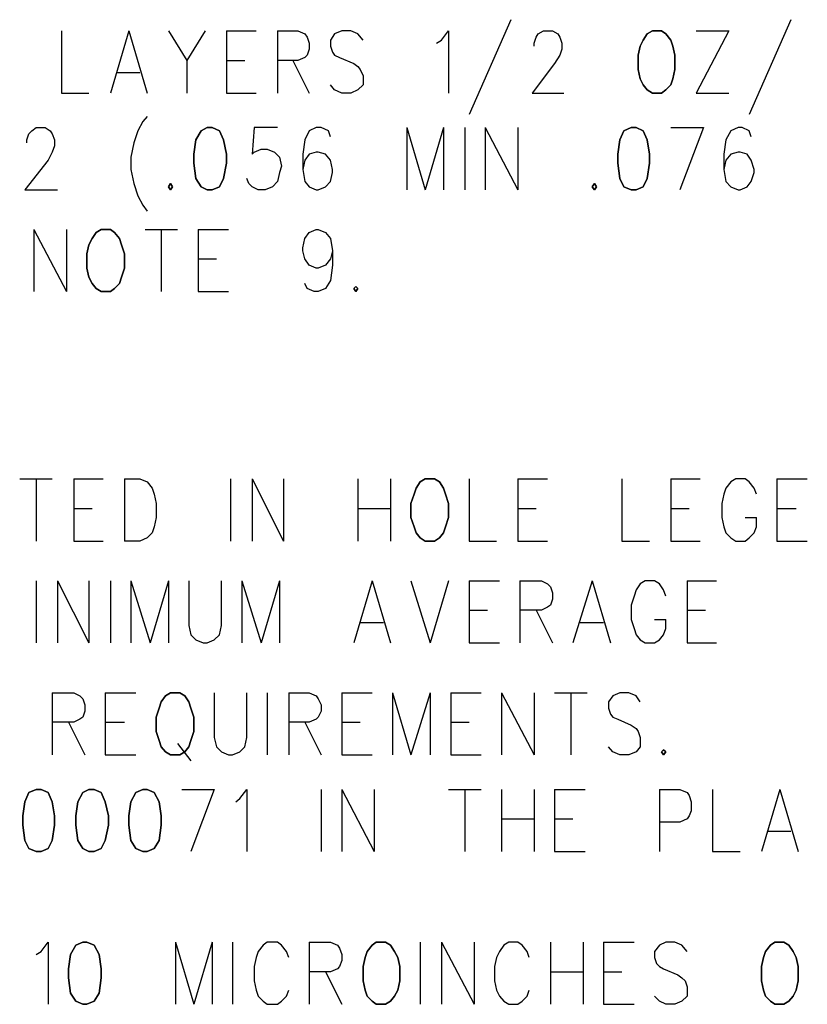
# Model space of a CAD drawing. Extents: x 11.9 to 28.1, y 10.8 to 21.2.
# Tile 30 of 32: x 25.8 to 26.6, y 17.9 to 18.9. Entities that reach past the tile are written whole.
import ezdxf

# ---------------------------------------------------------------- set-up
doc = ezdxf.new("R2010")
doc.units = 0
doc.layers.add('DRILLDWG_pho', color=1, linetype='CONTINUOUS')

msp = doc.modelspace()

# ---------------------------------------------------------------- linework, layer by layer
at = {"layer": 'DRILLDWG_pho'}
for points in [[(26.282, 18.911), (26.241, 18.818)], [(26.557, 18.911), (26.516, 18.818)], [(25.841, 18.9), (25.841, 18.839)], [(25.907, 18.9), (25.889, 18.839)], [(25.907, 18.9), (25.925, 18.839)], [(25.946, 18.9), (25.964, 18.871)], [(25.982, 18.9), (25.964, 18.871)], [(26.003, 18.9), (26.003, 18.839)], [(26.003, 18.9), (26.032, 18.9)], [(26.053, 18.9), (26.053, 18.839)], [(26.053, 18.9), (26.073, 18.9)], [(26.073, 18.9), (26.08, 18.897)], [(26.08, 18.897), (26.082, 18.894)], [(26.109, 18.897), (26.105, 18.891)], [(26.116, 18.9), (26.109, 18.897)], [(26.125, 18.9), (26.116, 18.9)], [(26.132, 18.897), (26.125, 18.9)], [(26.137, 18.891), (26.132, 18.897)], [(26.214, 18.891), (26.221, 18.9)], [(26.221, 18.9), (26.221, 18.839)], [(26.307, 18.894), (26.309, 18.897)], [(26.309, 18.897), (26.314, 18.9)], [(26.314, 18.9), (26.323, 18.9)], [(26.323, 18.9), (26.328, 18.897)], [(26.328, 18.897), (26.33, 18.894)], [(26.496, 18.9), (26.464, 18.839)], [(26.464, 18.9), (26.496, 18.9)], [(26.082, 18.894), (26.084, 18.888)], [(26.084, 18.888), (26.084, 18.882)], [(26.105, 18.891), (26.105, 18.885)], [(26.209, 18.888), (26.214, 18.891)], [(26.305, 18.888), (26.307, 18.894)], [(26.305, 18.885), (26.305, 18.888)], [(26.33, 18.894), (26.332, 18.888)], [(26.332, 18.888), (26.332, 18.882)], [(26.082, 18.876), (26.08, 18.874)], [(26.084, 18.882), (26.082, 18.876)], [(26.105, 18.885), (26.107, 18.879)], [(26.107, 18.879), (26.109, 18.876)], [(26.109, 18.876), (26.114, 18.874)], [(26.33, 18.876), (26.325, 18.868)], [(26.332, 18.882), (26.33, 18.876)], [(25.964, 18.871), (25.964, 18.839)], [(26.003, 18.871), (26.021, 18.871)], [(26.073, 18.871), (26.053, 18.871)], [(26.068, 18.871), (26.084, 18.839)], [(26.08, 18.874), (26.073, 18.871)], [(26.114, 18.874), (26.128, 18.868)], [(26.128, 18.868), (26.132, 18.865)], [(26.325, 18.868), (26.303, 18.839)], [(25.896, 18.859), (25.918, 18.859)], [(26.132, 18.865), (26.134, 18.862)], [(26.134, 18.862), (26.137, 18.856)], [(26.109, 18.842), (26.105, 18.847)], [(26.137, 18.847), (26.132, 18.842)], [(26.137, 18.856), (26.137, 18.847)], [(25.841, 18.839), (25.868, 18.839)], [(26.003, 18.839), (26.032, 18.839)], [(26.116, 18.839), (26.109, 18.842)], [(26.125, 18.839), (26.116, 18.839)], [(26.132, 18.842), (26.125, 18.839)], [(26.303, 18.839), (26.334, 18.839)], [(26.464, 18.839), (26.496, 18.839)], [(25.921, 18.811), (25.916, 18.802)], [(25.925, 18.816), (25.921, 18.811)], [(25.807, 18.793), (25.809, 18.799)], [(25.809, 18.799), (25.812, 18.802)], [(25.812, 18.802), (25.816, 18.805)], [(25.816, 18.805), (25.825, 18.805)], [(25.825, 18.805), (25.83, 18.802)], [(25.83, 18.802), (25.832, 18.799)], [(25.832, 18.799), (25.834, 18.793)], [(25.916, 18.802), (25.912, 18.79)], [(26.03, 18.805), (26.028, 18.779)], [(26.053, 18.805), (26.03, 18.805)], [(26.084, 18.802), (26.08, 18.793)], [(26.091, 18.805), (26.084, 18.802)], [(26.096, 18.805), (26.091, 18.805)], [(26.103, 18.802), (26.096, 18.805)], [(26.105, 18.796), (26.103, 18.802)], [(26.18, 18.805), (26.18, 18.744)], [(26.18, 18.805), (26.198, 18.744)], [(26.216, 18.805), (26.198, 18.744)], [(26.216, 18.805), (26.216, 18.744)], [(26.237, 18.805), (26.237, 18.744)], [(26.257, 18.805), (26.257, 18.744)], [(26.257, 18.805), (26.289, 18.744)], [(26.289, 18.805), (26.289, 18.744)], [(26.439, 18.805), (26.471, 18.805)], [(26.471, 18.805), (26.448, 18.744)], [(26.498, 18.802), (26.493, 18.793)], [(26.505, 18.805), (26.498, 18.802)], [(26.509, 18.805), (26.505, 18.805)], [(26.516, 18.802), (26.509, 18.805)], [(26.518, 18.796), (26.516, 18.802)], [(25.807, 18.79), (25.807, 18.793)], [(25.834, 18.793), (25.834, 18.787)], [(25.912, 18.79), (25.909, 18.776)], [(26.08, 18.793), (26.078, 18.779)], [(26.493, 18.793), (26.491, 18.779)], [(25.832, 18.781), (25.828, 18.773)], [(25.834, 18.787), (25.832, 18.781)], [(26.028, 18.779), (26.03, 18.781)], [(26.03, 18.781), (26.037, 18.784)], [(26.037, 18.784), (26.043, 18.784)], [(26.043, 18.784), (26.05, 18.781)], [(26.05, 18.781), (26.055, 18.776)], [(26.091, 18.781), (26.084, 18.779)], [(26.093, 18.781), (26.091, 18.781)], [(26.1, 18.779), (26.093, 18.781)], [(26.505, 18.781), (26.498, 18.779)], [(26.507, 18.781), (26.505, 18.781)], [(26.514, 18.779), (26.507, 18.781)], [(25.828, 18.773), (25.805, 18.744)], [(25.909, 18.776), (25.909, 18.764)], [(26.055, 18.776), (26.057, 18.767)], [(26.078, 18.779), (26.078, 18.764)], [(26.08, 18.773), (26.078, 18.764)], [(26.084, 18.779), (26.08, 18.773)], [(26.105, 18.773), (26.1, 18.779)], [(26.107, 18.764), (26.105, 18.773)], [(26.491, 18.779), (26.491, 18.764)], [(26.493, 18.773), (26.491, 18.764)], [(26.498, 18.779), (26.493, 18.773)], [(26.518, 18.773), (26.514, 18.779)], [(26.521, 18.764), (26.518, 18.773)], [(25.909, 18.764), (25.912, 18.75)], [(26.055, 18.761), (26.053, 18.752)], [(26.057, 18.767), (26.055, 18.761)], [(26.078, 18.764), (26.08, 18.752)], [(26.105, 18.752), (26.107, 18.761)], [(26.107, 18.761), (26.107, 18.764)], [(26.491, 18.764), (26.493, 18.752)], [(26.518, 18.752), (26.521, 18.761)], [(26.521, 18.761), (26.521, 18.764)], [(26.025, 18.75), (26.023, 18.755)], [(26.053, 18.752), (26.048, 18.747)], [(26.08, 18.752), (26.084, 18.747)], [(26.1, 18.747), (26.105, 18.752)], [(26.493, 18.752), (26.498, 18.747)], [(26.514, 18.747), (26.518, 18.752)], [(25.805, 18.744), (25.837, 18.744)], [(25.912, 18.75), (25.916, 18.738)], [(26.028, 18.747), (26.025, 18.75)], [(26.034, 18.744), (26.028, 18.747)], [(26.041, 18.744), (26.034, 18.744)], [(26.048, 18.747), (26.041, 18.744)], [(26.084, 18.747), (26.091, 18.744)], [(26.091, 18.744), (26.093, 18.744)], [(26.093, 18.744), (26.1, 18.747)], [(26.498, 18.747), (26.505, 18.744)], [(26.505, 18.744), (26.507, 18.744)], [(26.507, 18.744), (26.514, 18.747)], [(25.916, 18.738), (25.921, 18.729)], [(25.921, 18.729), (25.925, 18.723)], [(25.814, 18.705), (25.814, 18.644)], [(25.814, 18.705), (25.846, 18.644)], [(25.846, 18.705), (25.846, 18.644)], [(25.923, 18.705), (25.955, 18.705)], [(25.939, 18.705), (25.939, 18.644)], [(25.975, 18.705), (25.975, 18.644)], [(25.975, 18.705), (26.005, 18.705)], [(26.08, 18.696), (26.084, 18.702)], [(26.084, 18.702), (26.091, 18.705)], [(26.091, 18.705), (26.093, 18.705)], [(26.093, 18.705), (26.1, 18.702)], [(26.1, 18.702), (26.105, 18.696)], [(26.078, 18.687), (26.08, 18.696)], [(26.105, 18.696), (26.107, 18.684)], [(26.078, 18.684), (26.078, 18.687)], [(26.08, 18.676), (26.078, 18.684)], [(26.107, 18.684), (26.105, 18.676)], [(26.107, 18.684), (26.107, 18.67)], [(25.975, 18.676), (25.993, 18.676)], [(26.084, 18.67), (26.08, 18.676)], [(26.105, 18.676), (26.1, 18.67)], [(26.091, 18.667), (26.084, 18.67)], [(26.093, 18.667), (26.091, 18.667)], [(26.1, 18.67), (26.093, 18.667)], [(26.107, 18.67), (26.105, 18.655)], [(26.105, 18.655), (26.1, 18.647)], [(25.975, 18.644), (26.005, 18.644)], [(26.082, 18.647), (26.08, 18.652)], [(26.089, 18.644), (26.082, 18.647)], [(26.093, 18.644), (26.089, 18.644)], [(26.1, 18.647), (26.093, 18.644)], [(25.8, 18.46), (25.832, 18.46)], [(25.816, 18.46), (25.816, 18.399)], [(25.853, 18.46), (25.853, 18.399)], [(25.853, 18.46), (25.882, 18.46)], [(25.903, 18.46), (25.903, 18.399)], [(25.903, 18.46), (25.918, 18.46)], [(25.918, 18.46), (25.925, 18.457)], [(25.925, 18.457), (25.93, 18.451)], [(25.93, 18.451), (25.932, 18.445)], [(26.007, 18.46), (26.007, 18.399)], [(26.028, 18.46), (26.028, 18.399)], [(26.028, 18.46), (26.059, 18.399)], [(26.059, 18.46), (26.059, 18.399)], [(26.132, 18.46), (26.132, 18.399)], [(26.164, 18.46), (26.164, 18.399)], [(26.241, 18.46), (26.241, 18.399)], [(26.289, 18.46), (26.289, 18.399)], [(26.289, 18.46), (26.318, 18.46)], [(26.391, 18.46), (26.391, 18.399)], [(26.439, 18.46), (26.439, 18.399)], [(26.439, 18.46), (26.468, 18.46)], [(26.493, 18.451), (26.491, 18.445)], [(26.498, 18.457), (26.493, 18.451)], [(26.503, 18.46), (26.498, 18.457)], [(26.512, 18.46), (26.503, 18.46)], [(26.516, 18.457), (26.512, 18.46)], [(26.521, 18.451), (26.516, 18.457)], [(26.523, 18.445), (26.521, 18.451)], [(26.543, 18.46), (26.543, 18.399)], [(26.543, 18.46), (26.573, 18.46)], [(25.932, 18.445), (25.934, 18.436)], [(26.491, 18.445), (26.489, 18.436)], [(25.934, 18.436), (25.934, 18.422)], [(26.489, 18.436), (26.489, 18.422)], [(25.853, 18.431), (25.871, 18.431)], [(25.934, 18.422), (25.932, 18.413)], [(26.132, 18.431), (26.164, 18.431)], [(26.289, 18.431), (26.307, 18.431)], [(26.439, 18.431), (26.457, 18.431)], [(26.489, 18.422), (26.491, 18.413)], [(26.512, 18.422), (26.523, 18.422)], [(26.523, 18.413), (26.523, 18.422)], [(26.543, 18.431), (26.562, 18.431)], [(25.932, 18.413), (25.93, 18.407)], [(26.491, 18.413), (26.493, 18.407)], [(26.521, 18.407), (26.523, 18.413)], [(25.93, 18.407), (25.925, 18.402)], [(26.493, 18.407), (26.498, 18.402)], [(26.516, 18.402), (26.521, 18.407)], [(25.853, 18.399), (25.882, 18.399)], [(25.918, 18.399), (25.903, 18.399)], [(25.925, 18.402), (25.918, 18.399)], [(26.241, 18.399), (26.268, 18.399)], [(26.289, 18.399), (26.318, 18.399)], [(26.391, 18.399), (26.418, 18.399)], [(26.439, 18.399), (26.468, 18.399)], [(26.498, 18.402), (26.503, 18.399)], [(26.503, 18.399), (26.512, 18.399)], [(26.512, 18.399), (26.516, 18.402)], [(26.543, 18.399), (26.573, 18.399)], [(25.816, 18.36), (25.816, 18.299)], [(25.837, 18.36), (25.837, 18.299)], [(25.837, 18.36), (25.868, 18.299)], [(25.868, 18.36), (25.868, 18.299)], [(25.889, 18.36), (25.889, 18.299)], [(25.909, 18.36), (25.909, 18.299)], [(25.909, 18.36), (25.928, 18.299)], [(25.946, 18.36), (25.928, 18.299)], [(25.946, 18.36), (25.946, 18.299)], [(25.966, 18.36), (25.966, 18.316)], [(25.998, 18.316), (25.998, 18.36)], [(26.018, 18.36), (26.018, 18.299)], [(26.018, 18.36), (26.037, 18.299)], [(26.055, 18.36), (26.037, 18.299)], [(26.055, 18.36), (26.055, 18.299)], [(26.146, 18.36), (26.128, 18.299)], [(26.146, 18.36), (26.164, 18.299)], [(26.184, 18.36), (26.203, 18.299)], [(26.221, 18.36), (26.203, 18.299)], [(26.241, 18.36), (26.241, 18.299)], [(26.241, 18.36), (26.271, 18.36)], [(26.291, 18.36), (26.291, 18.299)], [(26.291, 18.36), (26.312, 18.36)], [(26.312, 18.36), (26.318, 18.357)], [(26.318, 18.357), (26.321, 18.354)], [(26.321, 18.354), (26.323, 18.348)], [(26.362, 18.36), (26.343, 18.299)], [(26.362, 18.36), (26.38, 18.299)], [(26.409, 18.357), (26.405, 18.351)], [(26.414, 18.36), (26.409, 18.357)], [(26.423, 18.36), (26.414, 18.36)], [(26.428, 18.357), (26.423, 18.36)], [(26.432, 18.351), (26.428, 18.357)], [(26.455, 18.36), (26.455, 18.299)], [(26.455, 18.36), (26.484, 18.36)], [(26.323, 18.348), (26.323, 18.342)], [(26.403, 18.345), (26.4, 18.336)], [(26.405, 18.351), (26.403, 18.345)], [(26.434, 18.345), (26.432, 18.351)], [(26.321, 18.336), (26.318, 18.334)], [(26.323, 18.342), (26.321, 18.336)], [(26.4, 18.336), (26.4, 18.322)], [(26.241, 18.331), (26.259, 18.331)], [(26.312, 18.331), (26.291, 18.331)], [(26.307, 18.331), (26.323, 18.299)], [(26.318, 18.334), (26.312, 18.331)], [(26.455, 18.331), (26.473, 18.331)], [(25.966, 18.316), (25.968, 18.307)], [(25.996, 18.307), (25.998, 18.316)], [(26.134, 18.319), (26.157, 18.319)], [(26.35, 18.319), (26.373, 18.319)], [(26.4, 18.322), (26.403, 18.313)], [(26.423, 18.322), (26.434, 18.322)], [(26.434, 18.313), (26.434, 18.322)], [(25.968, 18.307), (25.973, 18.302)], [(25.991, 18.302), (25.996, 18.307)], [(26.403, 18.313), (26.405, 18.307)], [(26.405, 18.307), (26.409, 18.302)], [(26.428, 18.302), (26.432, 18.307)], [(26.432, 18.307), (26.434, 18.313)], [(25.973, 18.302), (25.98, 18.299)], [(25.98, 18.299), (25.984, 18.299)], [(25.984, 18.299), (25.991, 18.302)], [(26.241, 18.299), (26.271, 18.299)], [(26.409, 18.302), (26.414, 18.299)], [(26.414, 18.299), (26.423, 18.299)], [(26.423, 18.299), (26.428, 18.302)], [(26.455, 18.299), (26.484, 18.299)], [(25.832, 18.25), (25.832, 18.189)], [(25.832, 18.25), (25.853, 18.25)], [(25.853, 18.25), (25.859, 18.247)], [(25.884, 18.25), (25.884, 18.189)], [(25.884, 18.25), (25.914, 18.25)], [(25.991, 18.25), (25.991, 18.206)], [(26.023, 18.206), (26.023, 18.25)], [(26.043, 18.25), (26.043, 18.189)], [(26.064, 18.25), (26.064, 18.189)], [(26.064, 18.25), (26.084, 18.25)], [(26.084, 18.25), (26.091, 18.247)], [(26.116, 18.25), (26.116, 18.189)], [(26.116, 18.25), (26.146, 18.25)], [(26.166, 18.25), (26.166, 18.189)], [(26.166, 18.25), (26.184, 18.189)], [(26.203, 18.25), (26.184, 18.189)], [(26.203, 18.25), (26.203, 18.189)], [(26.223, 18.25), (26.223, 18.189)], [(26.223, 18.25), (26.253, 18.25)], [(26.273, 18.25), (26.273, 18.189)], [(26.273, 18.25), (26.305, 18.189)], [(26.305, 18.25), (26.305, 18.189)], [(26.325, 18.25), (26.357, 18.25)], [(26.341, 18.25), (26.341, 18.189)], [(26.389, 18.25), (26.382, 18.247)], [(26.398, 18.25), (26.389, 18.25)], [(26.405, 18.247), (26.398, 18.25)], [(25.859, 18.247), (25.862, 18.244)], [(25.862, 18.244), (25.864, 18.238)], [(25.864, 18.238), (25.864, 18.232)], [(26.091, 18.247), (26.093, 18.244)], [(26.093, 18.244), (26.096, 18.238)], [(26.096, 18.238), (26.096, 18.232)], [(26.382, 18.247), (26.378, 18.241)], [(26.378, 18.241), (26.378, 18.235)], [(26.409, 18.241), (26.405, 18.247)], [(25.864, 18.232), (25.862, 18.226)], [(26.096, 18.232), (26.093, 18.226)], [(26.378, 18.235), (26.38, 18.229)], [(26.38, 18.229), (26.382, 18.226)], [(25.853, 18.221), (25.832, 18.221)], [(25.848, 18.221), (25.864, 18.189)], [(25.859, 18.224), (25.853, 18.221)], [(25.862, 18.226), (25.859, 18.224)], [(25.884, 18.221), (25.903, 18.221)], [(26.084, 18.221), (26.064, 18.221)], [(26.08, 18.221), (26.096, 18.189)], [(26.091, 18.224), (26.084, 18.221)], [(26.093, 18.226), (26.091, 18.224)], [(26.116, 18.221), (26.134, 18.221)], [(26.223, 18.221), (26.241, 18.221)], [(26.382, 18.226), (26.387, 18.224)], [(26.387, 18.224), (26.4, 18.218)], [(26.4, 18.218), (26.405, 18.215)], [(26.405, 18.215), (26.407, 18.212)], [(26.407, 18.212), (26.409, 18.206)], [(25.955, 18.2), (25.968, 18.183)], [(25.991, 18.206), (25.993, 18.197)], [(26.021, 18.197), (26.023, 18.206)], [(26.409, 18.206), (26.409, 18.197)], [(25.993, 18.197), (25.998, 18.192)], [(25.998, 18.192), (26.005, 18.189)], [(26.009, 18.189), (26.016, 18.192)], [(26.016, 18.192), (26.021, 18.197)], [(26.382, 18.192), (26.378, 18.197)], [(26.389, 18.189), (26.382, 18.192)], [(26.405, 18.192), (26.398, 18.189)], [(26.409, 18.197), (26.405, 18.192)], [(25.884, 18.189), (25.914, 18.189)], [(26.005, 18.189), (26.009, 18.189)], [(26.116, 18.189), (26.146, 18.189)], [(26.223, 18.189), (26.253, 18.189)], [(26.398, 18.189), (26.389, 18.189)], [(25.959, 18.155), (25.991, 18.155)], [(25.991, 18.155), (25.968, 18.094)], [(26.016, 18.146), (26.023, 18.155)], [(26.023, 18.155), (26.023, 18.094)], [(26.096, 18.155), (26.096, 18.094)], [(26.116, 18.155), (26.116, 18.094)], [(26.116, 18.155), (26.148, 18.094)], [(26.148, 18.155), (26.148, 18.094)], [(26.221, 18.155), (26.253, 18.155)], [(26.237, 18.155), (26.237, 18.094)], [(26.273, 18.155), (26.273, 18.094)], [(26.305, 18.155), (26.305, 18.094)], [(26.325, 18.155), (26.325, 18.094)], [(26.325, 18.155), (26.355, 18.155)], [(26.428, 18.155), (26.428, 18.094)], [(26.428, 18.155), (26.448, 18.155)], [(26.448, 18.155), (26.455, 18.152)], [(26.455, 18.152), (26.457, 18.149)], [(26.48, 18.155), (26.48, 18.094)], [(26.546, 18.155), (26.528, 18.094)], [(26.546, 18.155), (26.564, 18.094)], [(26.012, 18.143), (26.016, 18.146)], [(26.457, 18.149), (26.459, 18.143)], [(26.459, 18.143), (26.459, 18.134)], [(26.459, 18.134), (26.457, 18.129)], [(26.273, 18.126), (26.305, 18.126)], [(26.325, 18.126), (26.343, 18.126)], [(26.448, 18.123), (26.428, 18.123)], [(26.455, 18.126), (26.448, 18.123)], [(26.457, 18.129), (26.455, 18.126)], [(26.534, 18.114), (26.557, 18.114)], [(26.325, 18.094), (26.355, 18.094)], [(26.48, 18.094), (26.507, 18.094)], [(25.816, 17.993), (25.821, 17.996)], [(25.821, 17.996), (25.828, 18.005)], [(25.828, 18.005), (25.828, 17.944)], [(25.953, 18.005), (25.953, 17.944)], [(25.953, 18.005), (25.971, 17.944)], [(25.989, 18.005), (25.971, 17.944)], [(25.989, 18.005), (25.989, 17.944)], [(26.009, 18.005), (26.009, 17.944)], [(26.034, 17.996), (26.032, 17.99)], [(26.039, 18.002), (26.034, 17.996)], [(26.043, 18.005), (26.039, 18.002)], [(26.053, 18.005), (26.043, 18.005)], [(26.057, 18.002), (26.053, 18.005)], [(26.062, 17.996), (26.057, 18.002)], [(26.064, 17.99), (26.062, 17.996)], [(26.084, 18.005), (26.084, 17.944)], [(26.084, 18.005), (26.105, 18.005)], [(26.105, 18.005), (26.112, 18.002)], [(26.112, 18.002), (26.114, 17.999)], [(26.114, 17.999), (26.116, 17.993)], [(26.193, 18.005), (26.193, 17.944)], [(26.214, 18.005), (26.214, 17.944)], [(26.214, 18.005), (26.246, 17.944)], [(26.246, 18.005), (26.246, 17.944)], [(26.271, 17.996), (26.268, 17.99)], [(26.275, 18.002), (26.271, 17.996)], [(26.28, 18.005), (26.275, 18.002)], [(26.289, 18.005), (26.28, 18.005)], [(26.293, 18.002), (26.289, 18.005)], [(26.298, 17.996), (26.293, 18.002)], [(26.3, 17.99), (26.298, 17.996)], [(26.321, 18.005), (26.321, 17.944)], [(26.353, 18.005), (26.353, 17.944)], [(26.373, 18.005), (26.373, 17.944)], [(26.373, 18.005), (26.403, 18.005)], [(26.428, 18.002), (26.423, 17.996)], [(26.423, 17.996), (26.423, 17.99)], [(26.434, 18.005), (26.428, 18.002)], [(26.443, 18.005), (26.434, 18.005)], [(26.45, 18.002), (26.443, 18.005)], [(26.455, 17.996), (26.45, 18.002)], [(26.032, 17.99), (26.03, 17.981)], [(26.116, 17.987), (26.114, 17.981)], [(26.116, 17.993), (26.116, 17.987)], [(26.268, 17.99), (26.266, 17.981)], [(26.423, 17.99), (26.425, 17.984)], [(26.03, 17.981), (26.03, 17.967)], [(26.112, 17.979), (26.105, 17.976)], [(26.114, 17.981), (26.112, 17.979)], [(26.266, 17.981), (26.266, 17.967)], [(26.425, 17.984), (26.428, 17.981)], [(26.428, 17.981), (26.432, 17.979)], [(26.432, 17.979), (26.446, 17.973)], [(26.03, 17.967), (26.032, 17.958)], [(26.105, 17.976), (26.084, 17.976)], [(26.1, 17.976), (26.116, 17.944)], [(26.266, 17.967), (26.268, 17.958)], [(26.321, 17.976), (26.353, 17.976)], [(26.373, 17.976), (26.391, 17.976)], [(26.446, 17.973), (26.45, 17.97)], [(26.45, 17.97), (26.453, 17.967)], [(26.453, 17.967), (26.455, 17.961)], [(26.032, 17.958), (26.034, 17.952)], [(26.062, 17.952), (26.064, 17.958)], [(26.268, 17.958), (26.271, 17.952)], [(26.298, 17.952), (26.3, 17.958)], [(26.455, 17.961), (26.455, 17.952)], [(26.034, 17.952), (26.039, 17.947)], [(26.057, 17.947), (26.062, 17.952)], [(26.271, 17.952), (26.275, 17.947)], [(26.293, 17.947), (26.298, 17.952)], [(26.428, 17.947), (26.423, 17.952)], [(26.455, 17.952), (26.45, 17.947)], [(26.039, 17.947), (26.043, 17.944)], [(26.043, 17.944), (26.053, 17.944)], [(26.053, 17.944), (26.057, 17.947)], [(26.275, 17.947), (26.28, 17.944)], [(26.28, 17.944), (26.289, 17.944)], [(26.289, 17.944), (26.293, 17.947)], [(26.373, 17.944), (26.403, 17.944)], [(26.434, 17.944), (26.428, 17.947)], [(26.443, 17.944), (26.434, 17.944)], [(26.45, 17.947), (26.443, 17.944)]]:
    msp.add_lwpolyline(points, dxfattribs=at)
for points in [[(26.416, 18.897), (26.412, 18.891)], [(26.421, 18.9), (26.416, 18.897)], [(26.43, 18.9), (26.421, 18.9)], [(26.434, 18.897), (26.43, 18.9)], [(26.439, 18.891), (26.434, 18.897)], [(26.412, 18.891), (26.409, 18.885)], [(26.441, 18.885), (26.439, 18.891)], [(26.409, 18.885), (26.407, 18.876)], [(26.407, 18.876), (26.407, 18.862)], [(26.443, 18.876), (26.441, 18.885)], [(26.443, 18.862), (26.443, 18.876)], [(26.407, 18.862), (26.409, 18.853)], [(26.441, 18.853), (26.443, 18.862)], [(26.409, 18.853), (26.412, 18.847)], [(26.412, 18.847), (26.416, 18.842)], [(26.434, 18.842), (26.439, 18.847)], [(26.439, 18.847), (26.441, 18.853)], [(26.416, 18.842), (26.421, 18.839)], [(26.421, 18.839), (26.43, 18.839)], [(26.43, 18.839), (26.434, 18.842)], [(25.978, 18.802), (25.973, 18.793)], [(25.984, 18.805), (25.978, 18.802)], [(25.989, 18.805), (25.984, 18.805)], [(25.996, 18.802), (25.989, 18.805)], [(26, 18.793), (25.996, 18.802)], [(26.393, 18.802), (26.389, 18.793)], [(26.4, 18.805), (26.393, 18.802)], [(26.405, 18.805), (26.4, 18.805)], [(26.412, 18.802), (26.405, 18.805)], [(26.416, 18.793), (26.412, 18.802)], [(25.973, 18.793), (25.971, 18.779)], [(26.003, 18.779), (26, 18.793)], [(26.389, 18.793), (26.387, 18.779)], [(26.418, 18.779), (26.416, 18.793)], [(25.971, 18.779), (25.971, 18.77)], [(25.971, 18.77), (25.973, 18.755)], [(26, 18.755), (26.003, 18.77)], [(26.003, 18.77), (26.003, 18.779)], [(26.387, 18.779), (26.387, 18.77)], [(26.387, 18.77), (26.389, 18.755)], [(26.416, 18.755), (26.418, 18.77)], [(26.418, 18.77), (26.418, 18.779)], [(25.973, 18.755), (25.978, 18.747)], [(25.996, 18.747), (26, 18.755)], [(26.389, 18.755), (26.393, 18.747)], [(26.412, 18.747), (26.416, 18.755)], [(25.948, 18.75), (25.946, 18.747)], [(25.946, 18.747), (25.948, 18.744)], [(25.95, 18.747), (25.948, 18.75)], [(25.948, 18.744), (25.95, 18.747)], [(25.978, 18.747), (25.984, 18.744)], [(25.984, 18.744), (25.989, 18.744)], [(25.989, 18.744), (25.996, 18.747)], [(26.364, 18.75), (26.362, 18.747)], [(26.362, 18.747), (26.364, 18.744)], [(26.366, 18.747), (26.364, 18.75)], [(26.364, 18.744), (26.366, 18.747)], [(26.393, 18.747), (26.4, 18.744)], [(26.4, 18.744), (26.405, 18.744)], [(26.405, 18.744), (26.412, 18.747)], [(25.875, 18.702), (25.871, 18.696)], [(25.88, 18.705), (25.875, 18.702)], [(25.889, 18.705), (25.88, 18.705)], [(25.893, 18.702), (25.889, 18.705)], [(25.898, 18.696), (25.893, 18.702)], [(25.871, 18.696), (25.868, 18.69)], [(25.9, 18.69), (25.898, 18.696)], [(25.868, 18.69), (25.866, 18.681)], [(25.903, 18.681), (25.9, 18.69)], [(25.866, 18.681), (25.866, 18.667)], [(25.903, 18.667), (25.903, 18.681)], [(25.866, 18.667), (25.868, 18.658)], [(25.9, 18.658), (25.903, 18.667)], [(25.868, 18.658), (25.871, 18.652)], [(25.898, 18.652), (25.9, 18.658)], [(25.871, 18.652), (25.875, 18.647)], [(25.875, 18.647), (25.88, 18.644)], [(25.88, 18.644), (25.889, 18.644)], [(25.889, 18.644), (25.893, 18.647)], [(25.893, 18.647), (25.898, 18.652)], [(26.13, 18.649), (26.128, 18.647)], [(26.128, 18.647), (26.13, 18.644)], [(26.132, 18.647), (26.13, 18.649)], [(26.13, 18.644), (26.132, 18.647)], [(26.189, 18.451), (26.187, 18.445)], [(26.193, 18.457), (26.189, 18.451)], [(26.198, 18.46), (26.193, 18.457)], [(26.207, 18.46), (26.198, 18.46)], [(26.212, 18.457), (26.207, 18.46)], [(26.216, 18.451), (26.212, 18.457)], [(26.218, 18.445), (26.216, 18.451)], [(26.187, 18.445), (26.184, 18.436)], [(26.221, 18.436), (26.218, 18.445)], [(26.184, 18.436), (26.184, 18.422)], [(26.221, 18.422), (26.221, 18.436)], [(26.184, 18.422), (26.187, 18.413)], [(26.218, 18.413), (26.221, 18.422)], [(26.187, 18.413), (26.189, 18.407)], [(26.216, 18.407), (26.218, 18.413)], [(26.189, 18.407), (26.193, 18.402)], [(26.212, 18.402), (26.216, 18.407)], [(26.193, 18.402), (26.198, 18.399)], [(26.198, 18.399), (26.207, 18.399)], [(26.207, 18.399), (26.212, 18.402)], [(25.948, 18.25), (25.943, 18.247)], [(25.957, 18.25), (25.948, 18.25)], [(25.962, 18.247), (25.957, 18.25)], [(25.939, 18.241), (25.937, 18.235)], [(25.943, 18.247), (25.939, 18.241)], [(25.966, 18.241), (25.962, 18.247)], [(25.968, 18.235), (25.966, 18.241)], [(25.937, 18.235), (25.934, 18.226)], [(25.971, 18.226), (25.968, 18.235)], [(25.934, 18.226), (25.934, 18.212)], [(25.971, 18.212), (25.971, 18.226)], [(25.934, 18.212), (25.937, 18.203)], [(25.968, 18.203), (25.971, 18.212)], [(25.937, 18.203), (25.939, 18.197)], [(25.966, 18.197), (25.968, 18.203)], [(25.939, 18.197), (25.943, 18.192)], [(25.943, 18.192), (25.948, 18.189)], [(25.957, 18.189), (25.962, 18.192)], [(25.962, 18.192), (25.966, 18.197)], [(26.432, 18.194), (26.43, 18.192)], [(26.43, 18.192), (26.432, 18.189)], [(26.434, 18.192), (26.432, 18.194)], [(26.432, 18.189), (26.434, 18.192)], [(25.948, 18.189), (25.957, 18.189)], [(25.809, 18.152), (25.805, 18.143)], [(25.816, 18.155), (25.809, 18.152)], [(25.821, 18.155), (25.816, 18.155)], [(25.828, 18.152), (25.821, 18.155)], [(25.832, 18.143), (25.828, 18.152)], [(25.862, 18.152), (25.857, 18.143)], [(25.868, 18.155), (25.862, 18.152)], [(25.873, 18.155), (25.868, 18.155)], [(25.88, 18.152), (25.873, 18.155)], [(25.884, 18.143), (25.88, 18.152)], [(25.914, 18.152), (25.909, 18.143)], [(25.921, 18.155), (25.914, 18.152)], [(25.925, 18.155), (25.921, 18.155)], [(25.932, 18.152), (25.925, 18.155)], [(25.937, 18.143), (25.932, 18.152)], [(25.805, 18.143), (25.803, 18.129)], [(25.834, 18.129), (25.832, 18.143)], [(25.857, 18.143), (25.855, 18.129)], [(25.887, 18.129), (25.884, 18.143)], [(25.909, 18.143), (25.907, 18.129)], [(25.939, 18.129), (25.937, 18.143)], [(25.803, 18.129), (25.803, 18.12)], [(25.834, 18.12), (25.834, 18.129)], [(25.855, 18.129), (25.855, 18.12)], [(25.887, 18.12), (25.887, 18.129)], [(25.907, 18.129), (25.907, 18.12)], [(25.939, 18.12), (25.939, 18.129)], [(25.803, 18.12), (25.805, 18.105)], [(25.832, 18.105), (25.834, 18.12)], [(25.855, 18.12), (25.857, 18.105)], [(25.884, 18.105), (25.887, 18.12)], [(25.907, 18.12), (25.909, 18.105)], [(25.937, 18.105), (25.939, 18.12)], [(25.805, 18.105), (25.809, 18.097)], [(25.828, 18.097), (25.832, 18.105)], [(25.857, 18.105), (25.862, 18.097)], [(25.88, 18.097), (25.884, 18.105)], [(25.909, 18.105), (25.914, 18.097)], [(25.932, 18.097), (25.937, 18.105)], [(25.809, 18.097), (25.816, 18.094)], [(25.816, 18.094), (25.821, 18.094)], [(25.821, 18.094), (25.828, 18.097)], [(25.862, 18.097), (25.868, 18.094)], [(25.868, 18.094), (25.873, 18.094)], [(25.873, 18.094), (25.88, 18.097)], [(25.914, 18.097), (25.921, 18.094)], [(25.921, 18.094), (25.925, 18.094)], [(25.925, 18.094), (25.932, 18.097)], [(25.855, 18.002), (25.85, 17.993)], [(25.862, 18.005), (25.855, 18.002)], [(25.866, 18.005), (25.862, 18.005)], [(25.873, 18.002), (25.866, 18.005)], [(25.878, 17.993), (25.873, 18.002)], [(26.141, 17.996), (26.139, 17.99)], [(26.146, 18.002), (26.141, 17.996)], [(26.15, 18.005), (26.146, 18.002)], [(26.159, 18.005), (26.15, 18.005)], [(26.164, 18.002), (26.159, 18.005)], [(26.168, 17.996), (26.164, 18.002)], [(26.171, 17.99), (26.168, 17.996)], [(26.532, 17.996), (26.53, 17.99)], [(26.537, 18.002), (26.532, 17.996)], [(26.541, 18.005), (26.537, 18.002)], [(26.55, 18.005), (26.541, 18.005)], [(26.555, 18.002), (26.55, 18.005)], [(26.559, 17.996), (26.555, 18.002)], [(26.562, 17.99), (26.559, 17.996)], [(25.85, 17.993), (25.848, 17.979)], [(25.88, 17.979), (25.878, 17.993)], [(26.139, 17.99), (26.137, 17.981)], [(26.173, 17.981), (26.171, 17.99)], [(26.53, 17.99), (26.528, 17.981)], [(26.564, 17.981), (26.562, 17.99)], [(25.848, 17.979), (25.848, 17.97)], [(25.88, 17.97), (25.88, 17.979)], [(26.137, 17.981), (26.137, 17.967)], [(26.173, 17.967), (26.173, 17.981)], [(26.528, 17.981), (26.528, 17.967)], [(26.564, 17.967), (26.564, 17.981)], [(25.848, 17.97), (25.85, 17.955)], [(25.878, 17.955), (25.88, 17.97)], [(26.137, 17.967), (26.139, 17.958)], [(26.171, 17.958), (26.173, 17.967)], [(26.528, 17.967), (26.53, 17.958)], [(26.562, 17.958), (26.564, 17.967)], [(26.139, 17.958), (26.141, 17.952)], [(26.168, 17.952), (26.171, 17.958)], [(26.53, 17.958), (26.532, 17.952)], [(26.559, 17.952), (26.562, 17.958)], [(25.85, 17.955), (25.855, 17.947)], [(25.873, 17.947), (25.878, 17.955)], [(26.141, 17.952), (26.146, 17.947)], [(26.164, 17.947), (26.168, 17.952)], [(26.532, 17.952), (26.537, 17.947)], [(26.555, 17.947), (26.559, 17.952)], [(25.855, 17.947), (25.862, 17.944)], [(25.862, 17.944), (25.866, 17.944)], [(25.866, 17.944), (25.873, 17.947)], [(26.146, 17.947), (26.15, 17.944)], [(26.15, 17.944), (26.159, 17.944)], [(26.159, 17.944), (26.164, 17.947)], [(26.537, 17.947), (26.541, 17.944)], [(26.541, 17.944), (26.55, 17.944)], [(26.55, 17.944), (26.555, 17.947)]]:
    msp.add_lwpolyline(points, close=True, dxfattribs=at)

doc.saveas('drawing.dxf')
